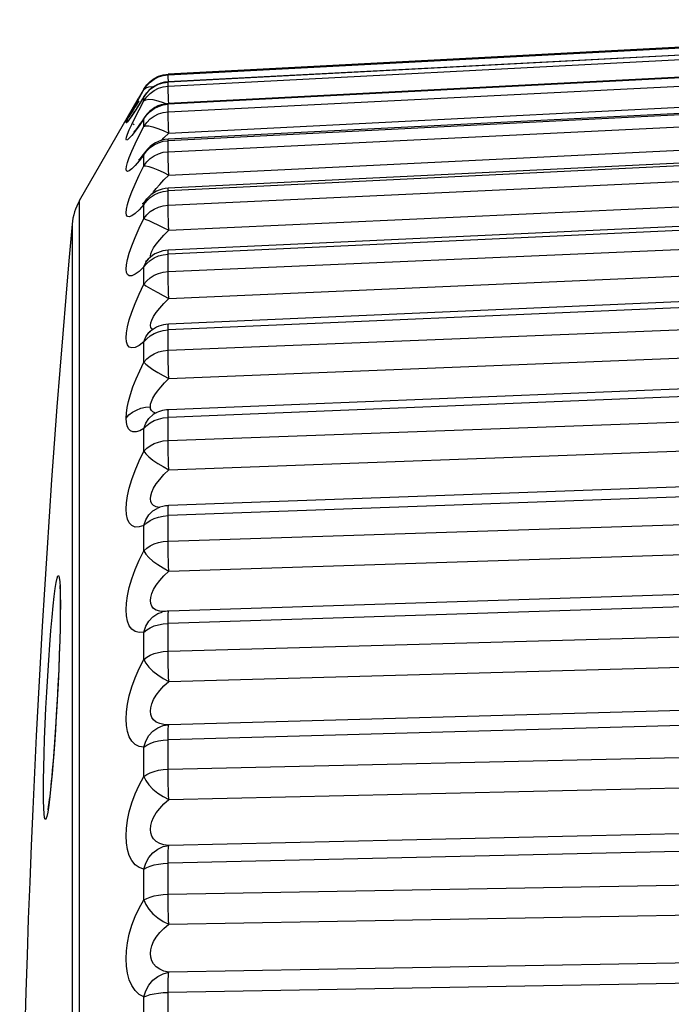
# Model space of a CAD drawing. Header units: millimetres. Extents: x -844 to -217, y -125 to 557.
# Tile 19 of 178: x -844.11 to -840.17, y 226.72 to 232.67. Entities that reach past the tile are written whole.
import ezdxf

# ---------------------------------------------------------------- set-up
doc = ezdxf.new("R2010")
doc.units = ezdxf.units.MM
doc.header["$LTSCALE"] = 23.1
doc.layers.add('R912005577_AM_0', color=7, linetype='CONTINUOUS')

msp = doc.modelspace()

# ---------------------------------------------------------------- linework, layer by layer
at = {"layer": 'R912005577_AM_0', "color": 7}
for p, q in [((-836.9341, 232.6651), (-843.2084, 232.3363)), ((-843.2084, 232.3327), (-836.9341, 232.661)), ((-836.9341, 232.618), (-843.2084, 232.2898)), ((-836.9341, 232.617), (-843.2084, 232.2887)), ((-843.2084, 232.2638), (-836.9341, 232.5879)), ((-836.9341, 232.4784), (-843.2084, 232.1543)), ((-836.934, 232.4825), (-843.2082, 232.1585)), ((-843.2084, 232.1084), (-836.9341, 232.4247)), ((-843.238, 232.3322), (-843.2084, 232.3363)), ((-843.2378, 232.3287), (-843.2084, 232.3327)), ((-843.2084, 232.3327), (-843.2084, 232.3363)), ((-843.2083, 232.3289), (-843.2084, 232.3327)), ((-843.2038, 231.9807), (-836.9296, 232.2969)), ((-843.3548, 232.2465), (-843.3865, 232.1917)), ((-843.3548, 232.243), (-843.3548, 232.2465)), ((-843.2378, 232.2599), (-843.2084, 232.2638)), ((-843.2084, 232.2887), (-843.2084, 232.2898)), ((-843.2084, 232.2638), (-843.2084, 232.2887)), ((-843.2083, 232.2567), (-843.2084, 232.2638)), ((-836.9341, 232.251), (-843.2084, 231.9346)), ((-836.9338, 232.26), (-843.208, 231.9437)), ((-843.7434, 231.5735), (-843.3866, 232.1916)), ((-843.3548, 232.1995), (-843.3835, 232.1537)), ((-843.3666, 232.1813), (-843.3757, 232.1667)), ((-843.3521, 232.2046), (-843.3666, 232.1813)), ((-843.3548, 232.1995), (-843.3524, 232.2041)), ((-843.3548, 232.1749), (-843.3548, 232.1995)), ((-843.3524, 232.2041), (-843.3524, 232.2042)), ((-843.2042, 232.1587), (-843.2052, 232.1791)), ((-843.4196, 232.1197), (-843.4288, 232.1052)), ((-843.428, 232.1121), (-843.408, 232.1485)), ((-843.4092, 232.1364), (-843.4196, 232.1197)), ((-843.3976, 232.1549), (-843.4092, 232.1364)), ((-843.3835, 232.1537), (-843.4077, 232.1158)), ((-843.3852, 232.1752), (-843.3976, 232.1549)), ((-843.3757, 232.1667), (-843.3937, 232.1384)), ((-843.2084, 231.8682), (-836.9341, 232.1732)), ((-843.2084, 232.1084), (-843.2084, 232.1543)), ((-843.4397, 232.0883), (-843.4459, 232.0789)), ((-843.4288, 232.1052), (-843.4397, 232.0883)), ((-843.4372, 232.0734), (-843.4386, 232.0715)), ((-843.4279, 232.0334), (-843.408, 232.0739)), ((-843.3548, 232.0666), (-843.3491, 232.078)), ((-843.3548, 232.0212), (-843.3548, 232.0666)), ((-843.3491, 232.078), (-843.349, 232.0782)), ((-843.4148, 232.0361), (-843.4197, 232.0298)), ((-843.3856, 232.0255), (-843.3934, 232.0148)), ((-843.3836, 231.965), (-843.3548, 232.0212)), ((-843.2038, 231.7274), (-836.9296, 232.0324)), ((-843.411, 231.9924), (-843.4151, 231.9877)), ((-843.406, 231.9984), (-843.411, 231.9924)), ((-843.408, 231.9149), (-843.3836, 231.965)), ((-843.2494, 231.9361), (-843.2338, 231.952)), ((-843.2338, 231.952), (-843.2038, 231.9807)), ((-836.9335, 231.9529), (-843.2077, 231.6479)), ((-843.317, 231.893), (-843.2928, 231.9098)), ((-843.238, 231.9308), (-843.2084, 231.9346)), ((-836.9341, 231.9371), (-843.2084, 231.632)), ((-843.2084, 231.8682), (-843.2084, 231.9346)), ((-843.3548, 231.8494), (-843.3444, 231.87)), ((-843.3548, 231.7837), (-843.3548, 231.8494)), ((-843.3444, 231.87), (-843.3442, 231.8702)), ((-843.2084, 231.5457), (-836.9341, 231.8362)), ((-843.4078, 231.7839), (-843.4277, 231.7641)), ((-843.2339, 231.6979), (-843.2038, 231.7274)), ((-843.2592, 231.6708), (-843.2339, 231.6979)), ((-843.2038, 231.3935), (-836.9296, 231.684)), ((-843.317, 231.592), (-843.2928, 231.6081)), ((-843.3033, 231.6141), (-843.2961, 231.6255)), ((-843.238, 231.6283), (-843.2084, 231.632)), ((-843.2084, 231.5457), (-843.2084, 231.632)), ((-843.7434, 217.1552), (-843.7434, 231.5735)), ((-843.3548, 231.5501), (-843.3835, 231.5182)), ((-843.3639, 231.554), (-843.3655, 231.5525)), ((-843.3548, 231.5501), (-843.3434, 231.575)), ((-843.3548, 231.4649), (-843.3548, 231.5501)), ((-843.3434, 231.575), (-843.3377, 231.5827)), ((-843.3377, 231.5827), (-843.3375, 231.583)), ((-836.9341, 231.5403), (-843.2084, 231.2497)), ((-836.933, 231.5647), (-843.2073, 231.2742)), ((-843.7888, 231.4302), (-843.7888, 229.7771)), ((-843.2084, 231.1446), (-836.9341, 231.4173)), ((-843.2338, 231.3635), (-843.2038, 231.3935)), ((-843.3158, 231.239), (-843.3136, 231.2518)), ((-843.3142, 231.2319), (-843.3158, 231.239)), ((-843.238, 231.2462), (-843.2084, 231.2497)), ((-843.2084, 231.1446), (-843.2084, 231.2497)), ((-843.2038, 230.9825), (-836.9296, 231.2553)), ((-843.3548, 231.1722), (-843.3434, 231.1998)), ((-843.3548, 231.0682), (-843.3548, 231.1722)), ((-843.3434, 231.1998), (-843.3283, 231.2196)), ((-843.3283, 231.2196), (-843.3282, 231.2197)), ((-843.3548, 231.0682), (-843.3434, 231.0593)), ((-836.9341, 231.0648), (-843.2084, 230.792)), ((-836.9325, 231.0996), (-843.2068, 230.8269)), ((-843.2084, 230.6691), (-836.9341, 230.9211)), ((-843.3155, 230.7842), (-843.3154, 230.7843)), ((-843.301, 230.795), (-843.307, 230.7981)), ((-843.238, 230.7888), (-843.2084, 230.792)), ((-843.2084, 230.6691), (-843.2084, 230.792)), ((-843.3548, 230.5981), (-843.3548, 230.7196)), ((-843.2038, 230.4991), (-836.9296, 230.7511)), ((-836.9341, 230.516), (-843.2084, 230.2638)), ((-836.9319, 230.5626), (-843.2062, 230.3106)), ((-843.3157, 230.3289), (-843.3141, 230.3435)), ((-843.2084, 230.1246), (-836.9341, 230.3531)), ((-843.3141, 230.3163), (-843.3157, 230.3289)), ((-843.2984, 230.2808), (-843.2983, 230.2809)), ((-843.2662, 230.2543), (-843.238, 230.2609)), ((-843.238, 230.2609), (-843.2084, 230.2638)), ((-843.2084, 230.1246), (-843.2084, 230.2638)), ((-843.3548, 230.0598), (-843.3548, 230.1974)), ((-843.2038, 229.9484), (-836.9296, 230.177)), ((-836.9313, 229.9597), (-843.2055, 229.7313)), ((-836.9341, 229.8997), (-843.2084, 229.671)), ((-843.3158, 229.7729), (-843.3136, 229.7914)), ((-843.3135, 229.7568), (-843.3158, 229.7729)), ((-843.307, 229.7431), (-843.3135, 229.7568)), ((-843.2084, 229.517), (-836.9341, 229.7195)), ((-843.2063, 229.7297), (-843.2055, 229.7313)), ((-843.238, 229.6684), (-843.2084, 229.671)), ((-843.2084, 229.517), (-843.2084, 229.671)), ((-843.3548, 229.459), (-843.3548, 229.6113)), ((-843.2038, 229.3366), (-836.9296, 229.5392)), ((-836.9305, 229.2975), (-843.2048, 229.095)), ((-836.9341, 229.2228), (-843.2084, 229.0201)), ((-843.8599, 229.1929), (-843.8594, 229.1366)), ((-843.7888, 229.195), (-843.7888, 228.4508)), ((-843.3136, 229.1778), (-843.3071, 229.2002)), ((-843.8601, 229.1244), (-843.8605, 229.0615)), ((-843.8601, 229.1356), (-843.8601, 229.1246)), ((-843.8594, 229.1366), (-843.8599, 229.071)), ((-843.2442, 229.0893), (-843.2435, 229.0895)), ((-843.2052, 229.0947), (-843.2048, 229.095)), ((-843.2084, 228.8529), (-836.9341, 229.0272)), ((-843.2084, 228.8529), (-843.2084, 229.0201)), ((-843.3548, 228.8024), (-843.3548, 228.9677)), ((-843.2038, 228.6703), (-836.9296, 228.8447)), ((-836.9296, 228.5832), (-843.2038, 228.4089)), ((-836.9341, 228.4927), (-843.2084, 228.3182)), ((-843.2092, 228.4087), (-843.209, 228.4087)), ((-843.2039, 228.4089), (-843.209, 228.4087)), ((-843.2052, 228.4066), (-843.2039, 228.4089)), ((-843.2084, 228.1397), (-843.2084, 228.3182)), ((-843.3548, 228.0972), (-843.3548, 228.2737)), ((-843.2084, 228.1397), (-836.9341, 228.2838)), ((-843.9019, 228.2085), (-843.9082, 228.1338)), ((-843.9616, 228.076), (-843.9603, 228.1502)), ((-843.903, 228.1908), (-843.9096, 228.1125)), ((-843.9096, 228.1125), (-843.9167, 228.0378)), ((-843.9082, 228.1338), (-843.9116, 228.0954)), ((-843.2038, 227.9568), (-836.9296, 228.101)), ((-843.9621, 228.009), (-843.9616, 228.076)), ((-843.9167, 228.0378), (-843.9235, 227.9747)), ((-843.9616, 227.9518), (-843.9621, 228.009)), ((-836.9296, 227.8239), (-843.2038, 227.6798)), ((-836.9341, 227.7173), (-843.2084, 227.5729)), ((-843.2084, 227.3851), (-843.2084, 227.5729)), ((-843.3548, 227.351), (-843.3548, 227.5368)), ((-843.2084, 227.3851), (-836.9341, 227.4975)), ((-843.2038, 227.2039), (-836.9296, 227.3165)), ((-836.9296, 227.0268), (-843.2038, 226.9143)), ((-843.7888, 226.994), (-843.7888, 219.9875)), ((-836.9341, 226.9052), (-843.2084, 226.7925)), ((-843.2084, 226.5973), (-843.2084, 226.7925)), ((-843.3548, 226.5722), (-843.3548, 226.7652))]:
    msp.add_line(p, q, dxfattribs=at)
for points in [[(-843.3548, 232.2465), (-843.3378, 232.2711), (-843.317, 232.2924), (-843.2928, 232.3101)], [(-843.3548, 232.243), (-843.3378, 232.2675), (-843.317, 232.2889), (-843.2929, 232.3065)], [(-843.2929, 232.3065), (-843.2662, 232.3199), (-843.2378, 232.3287)], [(-843.2928, 232.3101), (-843.2662, 232.3235), (-843.238, 232.3322)], [(-843.2065, 232.2899), (-843.2079, 232.3195), (-843.2083, 232.3289)], [(-843.408, 232.1485), (-843.3837, 232.192), (-843.3548, 232.243)], [(-843.3548, 232.243), (-843.3434, 232.2533), (-843.3245, 232.26), (-843.3001, 232.2611)], [(-843.3548, 232.1749), (-843.3378, 232.1992), (-843.317, 232.2204), (-843.2929, 232.2379), (-843.2662, 232.2512), (-843.2378, 232.2599)], [(-843.3548, 232.1995), (-843.3378, 232.2239), (-843.317, 232.2451)], [(-843.317, 232.2451), (-843.2928, 232.2627), (-843.2662, 232.276)], [(-843.2662, 232.276), (-843.238, 232.2847), (-843.2084, 232.2887)], [(-843.2052, 232.1791), (-843.2063, 232.2048), (-843.2073, 232.2268), (-843.2079, 232.2442), (-843.2083, 232.2567)], [(-843.3548, 232.1749), (-843.3434, 232.1814), (-843.3245, 232.1846), (-843.3001, 232.1825)], [(-843.3001, 232.1825), (-843.2708, 232.1759), (-843.2377, 232.1656), (-843.2185, 232.157)], [(-843.3937, 232.1384), (-843.4022, 232.1252), (-843.4102, 232.113), (-843.4175, 232.1019)], [(-843.408, 232.0739), (-843.3836, 232.121), (-843.3548, 232.1749)], [(-843.317, 232.1115), (-843.2928, 232.1288), (-843.2662, 232.1418)], [(-843.2662, 232.1418), (-843.238, 232.1504), (-843.2084, 232.1543)], [(-843.2084, 232.1543), (-843.2083, 232.1583), (-843.2082, 232.1585)], [(-843.4537, 232.049), (-843.4601, 232.042), (-843.4623, 232.0417), (-843.4602, 232.0485), (-843.454, 232.0622)], [(-843.454, 232.0622), (-843.4434, 232.0832), (-843.428, 232.1121)], [(-843.4077, 232.1158), (-843.4276, 232.0857), (-843.443, 232.0634), (-843.4537, 232.049)], [(-843.4175, 232.1019), (-843.424, 232.0922), (-843.4296, 232.0841), (-843.4341, 232.0776), (-843.4372, 232.0734)], [(-843.3548, 232.0666), (-843.3835, 232.0249), (-843.4078, 231.9915)], [(-843.3486, 232.0787), (-843.3572, 232.066), (-843.3674, 232.0512), (-843.3769, 232.0376), (-843.3856, 232.0255)], [(-843.3548, 232.0666), (-843.3378, 232.0906), (-843.317, 232.1115)], [(-843.3548, 232.0212), (-843.3378, 232.0451), (-843.317, 232.0658), (-843.2929, 232.083), (-843.2662, 232.096), (-843.2378, 232.1046), (-843.2084, 232.1084)], [(-843.2063, 232.0382), (-843.2073, 232.0624), (-843.2079, 232.0826), (-843.2083, 232.0981), (-843.2084, 232.1084)], [(-843.4539, 231.9741), (-843.4433, 231.9999), (-843.4279, 232.0334)], [(-843.3934, 232.0148), (-843.4003, 232.0058), (-843.406, 231.9984)], [(-843.3548, 232.0212), (-843.3434, 232.0239), (-843.3245, 232.0235), (-843.3001, 232.0182), (-843.2708, 232.0091), (-843.2377, 231.9969), (-843.2038, 231.9807)], [(-843.2038, 231.9807), (-843.2052, 232.0106), (-843.2063, 232.0382)], [(-843.4078, 231.9915), (-843.4277, 231.9665), (-843.4431, 231.9494), (-843.4538, 231.9403), (-843.4601, 231.9386), (-843.4622, 231.9436), (-843.4602, 231.9554), (-843.4539, 231.9741)], [(-843.2084, 231.9346), (-843.2083, 231.9419), (-843.208, 231.9437)], [(-843.4433, 231.8329), (-843.4279, 231.8706), (-843.408, 231.9149)], [(-843.3548, 231.8494), (-843.3378, 231.8727), (-843.317, 231.893)], [(-843.2928, 231.9098), (-843.2662, 231.9225), (-843.238, 231.9308)], [(-843.4277, 231.7641), (-843.4431, 231.7524), (-843.4538, 231.7487), (-843.4601, 231.7523), (-843.4622, 231.7623), (-843.4602, 231.7791), (-843.4539, 231.8025), (-843.4433, 231.8329)], [(-843.3548, 231.8494), (-843.3835, 231.8124), (-843.4078, 231.7839)], [(-843.3438, 231.8708), (-843.3494, 231.8633), (-843.3609, 231.8483), (-843.371, 231.8357), (-843.3795, 231.8256), (-843.3862, 231.8181), (-843.3873, 231.817)], [(-843.3548, 231.7837), (-843.3378, 231.8068), (-843.317, 231.8269), (-843.2929, 231.8435), (-843.2662, 231.8561), (-843.2378, 231.8644), (-843.2084, 231.8682)], [(-843.2038, 231.7274), (-843.2052, 231.7584), (-843.2063, 231.7875), (-843.2073, 231.8137), (-843.2079, 231.8364), (-843.2083, 231.8548), (-843.2084, 231.8682)], [(-843.3835, 231.5182), (-843.4078, 231.495), (-843.4277, 231.4807), (-843.4431, 231.4746), (-843.4538, 231.4762), (-843.4601, 231.485), (-843.4622, 231.4999), (-843.4602, 231.5213), (-843.454, 231.5494), (-843.4433, 231.5839), (-843.4279, 231.6255), (-843.408, 231.673), (-843.3836, 231.7256), (-843.3548, 231.7837)], [(-843.3548, 231.7837), (-843.3434, 231.7825), (-843.3245, 231.7785), (-843.3001, 231.7701), (-843.2708, 231.7585), (-843.2377, 231.7446), (-843.2038, 231.7274)], [(-843.2961, 231.6255), (-843.28, 231.6465), (-843.2592, 231.6708)], [(-843.2084, 231.632), (-843.2083, 231.6425), (-843.2079, 231.6475), (-843.2077, 231.6479)], [(-843.3548, 231.5501), (-843.3378, 231.5725), (-843.317, 231.592)], [(-843.2928, 231.6081), (-843.2662, 231.6203), (-843.238, 231.6283)], [(-843.3372, 231.5833), (-843.3453, 231.5738), (-843.3558, 231.5622), (-843.3639, 231.554)], [(-843.3548, 231.4649), (-843.3378, 231.487), (-843.317, 231.5062), (-843.2929, 231.5221), (-843.2662, 231.5342), (-843.2378, 231.5421), (-843.2084, 231.5457)], [(-843.2038, 231.3935), (-843.2052, 231.4251), (-843.2063, 231.4554), (-843.2073, 231.4835), (-843.2079, 231.5084), (-843.2083, 231.5293), (-843.2084, 231.5457)], [(-843.3548, 231.1722), (-843.3835, 231.1457), (-843.4078, 231.128), (-843.4277, 231.1193), (-843.4431, 231.1188), (-843.4538, 231.1259), (-843.4601, 231.1398), (-843.4622, 231.1595), (-843.4602, 231.1854), (-843.4539, 231.2176), (-843.4433, 231.256), (-843.4279, 231.3009), (-843.408, 231.3511), (-843.3836, 231.4056), (-843.3548, 231.4649)], [(-843.3548, 231.4649), (-843.3434, 231.4598), (-843.3245, 231.4522), (-843.3001, 231.4408), (-843.2708, 231.4268), (-843.2377, 231.4114), (-843.2038, 231.3935)], [(-843.28, 231.3099), (-843.2592, 231.3354), (-843.2338, 231.3635)], [(-843.3136, 231.2518), (-843.3071, 231.2679), (-843.2961, 231.2872), (-843.28, 231.3099)], [(-843.3548, 231.1722), (-843.3378, 231.1933), (-843.317, 231.2118), (-843.2928, 231.2271)], [(-843.2928, 231.2271), (-843.2662, 231.2386), (-843.238, 231.2462)], [(-843.2084, 231.2497), (-843.2083, 231.2633), (-843.2079, 231.2715), (-843.2073, 231.2742)], [(-843.3281, 231.2198), (-843.3356, 231.2123), (-843.3428, 231.2058), (-843.346, 231.2033), (-843.3461, 231.2032)], [(-843.3548, 231.0682), (-843.3378, 231.0891), (-843.317, 231.1073), (-843.2929, 231.1223), (-843.2662, 231.1337), (-843.2378, 231.1412), (-843.2084, 231.1446)], [(-843.2038, 230.9825), (-843.2052, 231.0145), (-843.2063, 231.0457), (-843.2073, 231.0752), (-843.2079, 231.102), (-843.2083, 231.1254), (-843.2084, 231.1446)], [(-843.3548, 230.7196), (-843.3835, 230.6988), (-843.4078, 230.6868), (-843.4277, 230.6839), (-843.4431, 230.689), (-843.4538, 230.7014), (-843.4601, 230.7203), (-843.4622, 230.7445), (-843.4602, 230.7747), (-843.4539, 230.8107), (-843.4433, 230.8525), (-843.4279, 230.9003), (-843.408, 230.9527), (-843.3836, 231.0085), (-843.3548, 231.0682)], [(-843.3434, 231.0593), (-843.3001, 231.034), (-843.2708, 231.0179), (-843.2377, 231.001), (-843.2038, 230.9825)], [(-843.2592, 230.9237), (-843.2338, 230.9524), (-843.2038, 230.9825)], [(-843.3071, 230.8521), (-843.2961, 230.8731), (-843.28, 230.8971), (-843.2592, 230.9237)], [(-843.3158, 230.8192), (-843.3136, 230.8341), (-843.3071, 230.8521)], [(-843.307, 230.7981), (-843.3135, 230.8072), (-843.3158, 230.8192)], [(-843.2084, 230.792), (-843.2083, 230.8085), (-843.2079, 230.82), (-843.2073, 230.826), (-843.2068, 230.8269)], [(-843.3548, 230.7196), (-843.3434, 230.7496), (-843.3245, 230.7757), (-843.3155, 230.7842)], [(-843.3548, 230.7196), (-843.3378, 230.7393), (-843.317, 230.7566), (-843.2928, 230.7709)], [(-843.3156, 230.7841), (-843.3209, 230.7799), (-843.3221, 230.779)], [(-843.2928, 230.7709), (-843.2662, 230.7816), (-843.238, 230.7888)], [(-843.3548, 230.5981), (-843.3378, 230.6175), (-843.317, 230.6345), (-843.2929, 230.6484), (-843.2662, 230.659), (-843.2378, 230.666), (-843.2084, 230.6691)], [(-843.2038, 230.4991), (-843.2052, 230.531), (-843.2063, 230.5627), (-843.2073, 230.5933), (-843.2079, 230.6219), (-843.2083, 230.6474), (-843.2084, 230.6691)], [(-843.4621, 230.2601), (-843.4607, 230.2896), (-843.4558, 230.3231), (-843.4477, 230.361), (-843.4362, 230.4026), (-843.421, 230.4479), (-843.4023, 230.496), (-843.3803, 230.546), (-843.3548, 230.5981)], [(-843.3548, 230.5981), (-843.3434, 230.5855), (-843.3245, 230.5712), (-843.3001, 230.5542), (-843.2708, 230.536), (-843.2377, 230.5178), (-843.2038, 230.4991)], [(-843.3141, 230.3435), (-843.3091, 230.3604), (-843.3005, 230.3793), (-843.2884, 230.4003), (-843.2726, 230.4231), (-843.2531, 230.4474), (-843.2302, 230.4729), (-843.2038, 230.4991)], [(-843.4621, 230.2601), (-843.4451, 230.2789), (-843.4243, 230.2952), (-843.4003, 230.3087), (-843.3737, 230.319), (-843.3452, 230.3258), (-843.3157, 230.3289)], [(-843.3548, 230.1974), (-843.3434, 230.2295), (-843.3245, 230.2578), (-843.2984, 230.2808)], [(-843.2803, 230.2904), (-843.2885, 230.2918), (-843.3006, 230.2975), (-843.3091, 230.3057), (-843.3141, 230.3163)], [(-843.2084, 230.2638), (-843.2083, 230.2831), (-843.2079, 230.2976), (-843.2073, 230.3069), (-843.2063, 230.3106), (-843.2062, 230.3106)], [(-843.3548, 230.1974), (-843.3803, 230.1838), (-843.4023, 230.177), (-843.421, 230.1772), (-843.4362, 230.1837), (-843.4477, 230.1959), (-843.4558, 230.2131), (-843.4606, 230.2343), (-843.4621, 230.2601)], [(-843.3548, 230.1974), (-843.3378, 230.2154), (-843.317, 230.2314), (-843.2928, 230.2445), (-843.2662, 230.2543)], [(-843.3548, 230.0598), (-843.3378, 230.0775), (-843.317, 230.0929), (-843.2929, 230.1057), (-843.2662, 230.1154), (-843.2378, 230.1217), (-843.2084, 230.1246)], [(-843.2038, 229.9484), (-843.2052, 229.9799), (-843.2063, 230.0119), (-843.2073, 230.0433), (-843.2079, 230.0732), (-843.2083, 230.1006), (-843.2084, 230.1246)], [(-843.3548, 229.6113), (-843.3835, 229.6026), (-843.4078, 229.6023), (-843.4277, 229.6109), (-843.4431, 229.627), (-843.4538, 229.6495), (-843.4601, 229.6777), (-843.4622, 229.7103), (-843.4602, 229.7477), (-843.4539, 229.7903), (-843.4433, 229.8375), (-843.4279, 229.8894), (-843.408, 229.9444), (-843.3836, 230.001), (-843.3548, 230.0598)], [(-843.3548, 230.0598), (-843.3434, 230.0436), (-843.3245, 230.026), (-843.3001, 230.0065), (-843.2708, 229.9865), (-843.2377, 229.9673), (-843.2038, 229.9484)], [(-843.2961, 229.8362), (-843.28, 229.8622), (-843.2592, 229.89), (-843.2338, 229.919), (-843.2038, 229.9484)], [(-843.3136, 229.7914), (-843.3071, 229.8125), (-843.2961, 229.8362)], [(-843.7888, 229.7771), (-843.7887, 229.506), (-843.7888, 229.195)], [(-843.2577, 229.7209), (-843.2591, 229.7209), (-843.2798, 229.7246), (-843.2958, 229.7322), (-843.307, 229.7431)], [(-843.3548, 229.6113), (-843.3434, 229.6452), (-843.3245, 229.6753), (-843.3001, 229.6993), (-843.275, 229.7145)], [(-843.2084, 229.671), (-843.2083, 229.6929), (-843.2079, 229.7103), (-843.2073, 229.7227), (-843.2063, 229.7297)], [(-843.3548, 229.6113), (-843.3378, 229.6275), (-843.317, 229.6418), (-843.2928, 229.6536), (-843.2662, 229.6625), (-843.238, 229.6684)], [(-843.3548, 229.459), (-843.3378, 229.4748), (-843.317, 229.4887), (-843.2929, 229.5001), (-843.2662, 229.5087), (-843.2378, 229.5144), (-843.2084, 229.517)], [(-843.2038, 229.3366), (-843.2052, 229.3673), (-843.2063, 229.3991), (-843.2073, 229.431), (-843.2079, 229.4619), (-843.2083, 229.4909), (-843.2084, 229.517)], [(-843.3548, 228.9677), (-843.3835, 228.9652), (-843.4078, 228.9708), (-843.4277, 228.9851), (-843.4431, 229.0064), (-843.4538, 229.0337), (-843.4601, 229.066), (-843.4622, 229.1023), (-843.4602, 229.1428), (-843.4539, 229.1879), (-843.4433, 229.2371), (-843.4279, 229.2901), (-843.408, 229.3456), (-843.3836, 229.4017), (-843.3548, 229.459)], [(-843.3548, 229.459), (-843.3434, 229.4394), (-843.3245, 229.4188), (-843.3001, 229.397), (-843.2708, 229.3754), (-843.2377, 229.3554), (-843.2038, 229.3366)], [(-843.3071, 229.2002), (-843.2961, 229.2248), (-843.28, 229.2513), (-843.2592, 229.2793), (-843.2338, 229.3079), (-843.2038, 229.3366)], [(-843.8966, 229.1834), (-843.8904, 229.2313), (-843.8844, 229.2683), (-843.879, 229.2935), (-843.8741, 229.3068), (-843.8697, 229.3078), (-843.8661, 229.2966), (-843.8632, 229.2733), (-843.8611, 229.2384), (-843.8599, 229.1929)], [(-843.8636, 229.2488), (-843.8637, 229.2496), (-843.8634, 229.2471), (-843.8629, 229.2412)], [(-843.8629, 229.2412), (-843.8623, 229.2324), (-843.8617, 229.2209), (-843.8612, 229.2072), (-843.8607, 229.1914), (-843.8604, 229.174), (-843.8602, 229.1553), (-843.8601, 229.1356)], [(-843.9096, 229.0589), (-843.903, 229.126), (-843.8966, 229.1834)], [(-843.307, 229.1241), (-843.3135, 229.1399), (-843.3158, 229.1578), (-843.3136, 229.1778)], [(-843.3548, 228.9677), (-843.3434, 229.003), (-843.3245, 229.0347), (-843.3001, 229.0605), (-843.2708, 229.0795), (-843.2442, 229.0893)], [(-843.2798, 229.1006), (-843.2958, 229.1108), (-843.307, 229.1241)], [(-843.2338, 229.0916), (-843.2591, 229.0941), (-843.2798, 229.1006)], [(-843.2084, 229.0201), (-843.2083, 229.0443), (-843.2079, 229.0644), (-843.2073, 229.0798), (-843.2063, 229.09), (-843.2052, 229.0947)], [(-843.9603, 228.1502), (-843.9582, 228.2328), (-843.9552, 228.3212), (-843.9515, 228.4138), (-843.947, 228.5093), (-843.9419, 228.6063), (-843.9363, 228.7034), (-843.9301, 228.7991), (-843.9235, 228.8915), (-843.9167, 228.9779), (-843.9096, 229.0589)], [(-843.8599, 229.071), (-843.8611, 228.998), (-843.8632, 228.917), (-843.8661, 228.8304), (-843.8697, 228.7394), (-843.874, 228.6457), (-843.879, 228.5508), (-843.8844, 228.4562), (-843.8903, 228.3634), (-843.8966, 228.2741), (-843.903, 228.1908)], [(-843.8605, 229.0615), (-843.8616, 228.9933), (-843.8636, 228.9172), (-843.8663, 228.8343), (-843.8697, 228.7463), (-843.8739, 228.6548), (-843.8787, 228.5615), (-843.884, 228.4685), (-843.8897, 228.3774), (-843.8957, 228.2902), (-843.9019, 228.2085)], [(-843.3548, 228.9677), (-843.3378, 228.9819), (-843.317, 228.9945), (-843.2928, 229.0049), (-843.2662, 229.0126), (-843.238, 229.0178), (-843.2084, 229.0201)], [(-843.3548, 228.8024), (-843.3378, 228.8162), (-843.317, 228.8282), (-843.2929, 228.8382), (-843.2662, 228.8457), (-843.2378, 228.8507), (-843.2084, 228.8529)], [(-843.2038, 228.6703), (-843.2052, 228.6999), (-843.2063, 228.7312), (-843.2073, 228.7632), (-843.2079, 228.7948), (-843.2083, 228.825), (-843.2084, 228.8529)], [(-843.3548, 228.2737), (-843.3836, 228.2774), (-843.4079, 228.2889), (-843.4278, 228.3088), (-843.4432, 228.3353), (-843.4539, 228.367), (-843.4601, 228.4033), (-843.4622, 228.4427), (-843.4601, 228.4859), (-843.4538, 228.5333), (-843.4431, 228.5839), (-843.4277, 228.6375), (-843.4079, 228.6925), (-843.3836, 228.7473), (-843.3548, 228.8024)], [(-843.3548, 228.8024), (-843.3434, 228.7796), (-843.3245, 228.7563), (-843.3001, 228.7323), (-843.2708, 228.7094), (-843.2377, 228.6888), (-843.2038, 228.6703)], [(-843.2069, 228.4088), (-843.2338, 228.4099), (-843.2592, 228.4154), (-843.2799, 228.4248), (-843.296, 228.4376), (-843.3071, 228.4531), (-843.3136, 228.4709), (-843.3158, 228.4903), (-843.3136, 228.5117), (-843.307, 228.5352), (-843.2959, 228.5604), (-843.2798, 228.5872), (-843.2591, 228.6149), (-843.2338, 228.6428), (-843.2038, 228.6703)], [(-843.7888, 228.4508), (-843.7889, 228.0016), (-843.7888, 227.512), (-843.7888, 226.994)], [(-843.3548, 228.2737), (-843.3434, 228.3099), (-843.3245, 228.3429), (-843.3001, 228.3702), (-843.2708, 228.3909), (-843.2377, 228.4041), (-843.2092, 228.4087)], [(-843.2084, 228.3182), (-843.2083, 228.3444), (-843.2079, 228.367), (-843.2073, 228.3853), (-843.2063, 228.3986), (-843.2052, 228.4066)], [(-843.3548, 228.2737), (-843.3378, 228.2857), (-843.317, 228.2964), (-843.2928, 228.3052), (-843.2662, 228.3118), (-843.238, 228.3163), (-843.2084, 228.3182)], [(-843.3548, 228.0972), (-843.3378, 228.1088), (-843.317, 228.1189), (-843.2929, 228.1273), (-843.2662, 228.1336), (-843.2378, 228.1378), (-843.2084, 228.1397)], [(-843.2038, 227.9568), (-843.2052, 227.985), (-843.2063, 228.0155), (-843.2073, 228.0472), (-843.2079, 228.0791), (-843.2083, 228.1103), (-843.2084, 228.1397)], [(-843.9116, 228.0954), (-843.9142, 228.0679), (-843.9168, 228.0419), (-843.9193, 228.0177)], [(-843.3548, 227.5368), (-843.3835, 227.5467), (-843.4078, 227.5639), (-843.4277, 227.589), (-843.4431, 227.6201), (-843.4538, 227.6558), (-843.4601, 227.6955), (-843.4622, 227.7377), (-843.4602, 227.7831), (-843.4539, 227.8319), (-843.4433, 227.8832), (-843.4279, 227.937), (-843.408, 227.9915), (-843.3836, 228.0446), (-843.3548, 228.0972)], [(-843.3548, 228.0972), (-843.3434, 228.0715), (-843.3245, 228.0456), (-843.3001, 228.0198), (-843.2708, 227.9957), (-843.2377, 227.9748), (-843.2038, 227.9568)], [(-843.9193, 228.0177), (-843.9218, 227.9953), (-843.9242, 227.9749), (-843.9265, 227.9565), (-843.9287, 227.9403), (-843.9307, 227.9263), (-843.9325, 227.9148), (-843.934, 227.9056)], [(-843.9235, 227.9747), (-843.9301, 227.9224), (-843.9363, 227.8819), (-843.9419, 227.8544), (-843.947, 227.8395), (-843.9515, 227.8374), (-843.9552, 227.8478), (-843.9582, 227.871), (-843.9603, 227.9059), (-843.9616, 227.9518)], [(-843.934, 227.9056), (-843.9352, 227.8992), (-843.9359, 227.8958)], [(-843.2038, 227.6798), (-843.2338, 227.6839), (-843.2591, 227.6923), (-843.2798, 227.7044), (-843.2958, 227.7195), (-843.307, 227.737), (-843.3135, 227.7565), (-843.3158, 227.7773), (-843.3136, 227.7997), (-843.3071, 227.8239), (-843.2961, 227.8495), (-843.28, 227.8763), (-843.2592, 227.9036), (-843.2338, 227.9307), (-843.2038, 227.9568)], [(-843.3548, 227.5368), (-843.3434, 227.5737), (-843.3245, 227.6075), (-843.3001, 227.6361), (-843.2708, 227.6583), (-843.2377, 227.6731), (-843.2038, 227.6798)], [(-843.2084, 227.5729), (-843.2083, 227.6009), (-843.2079, 227.6258), (-843.2073, 227.6467), (-843.2063, 227.6629), (-843.2052, 227.6741), (-843.2038, 227.6798)], [(-843.3548, 227.5368), (-843.3378, 227.5465), (-843.317, 227.5553), (-843.2928, 227.5624), (-843.2662, 227.5678), (-843.238, 227.5714), (-843.2084, 227.5729)], [(-843.3548, 227.351), (-843.3378, 227.3603), (-843.317, 227.3684), (-843.2929, 227.3751), (-843.2662, 227.3802), (-843.2378, 227.3835), (-843.2084, 227.3851)], [(-843.2038, 227.2039), (-843.2052, 227.2305), (-843.2063, 227.2598), (-843.2073, 227.2909), (-843.2079, 227.3228), (-843.2083, 227.3545), (-843.2084, 227.3851)], [(-843.3548, 226.7652), (-843.3835, 226.7812), (-843.4078, 226.8039), (-843.4277, 226.834), (-843.4431, 226.8695), (-843.4538, 226.9089), (-843.4601, 226.9516), (-843.4622, 226.9962), (-843.4602, 227.0432), (-843.4539, 227.093), (-843.4433, 227.1446), (-843.4279, 227.1979), (-843.408, 227.2509), (-843.3836, 227.3017), (-843.3548, 227.351)], [(-843.3548, 227.351), (-843.3434, 227.3227), (-843.3245, 227.2946), (-843.3001, 227.2673), (-843.2708, 227.2423), (-843.2377, 227.2213), (-843.2038, 227.2039)], [(-843.2038, 226.9143), (-843.2338, 226.9216), (-843.2591, 226.9328), (-843.2798, 226.9474), (-843.2958, 226.9648), (-843.307, 226.9841), (-843.3135, 227.0051), (-843.3158, 227.0271), (-843.3136, 227.0503), (-843.3071, 227.075), (-843.2961, 227.1007), (-843.28, 227.1272), (-843.2592, 227.1537), (-843.2338, 227.1795), (-843.2038, 227.2039)], [(-843.3548, 226.7652), (-843.3434, 226.8023), (-843.3245, 226.8365), (-843.3001, 226.8661), (-843.2708, 226.8895), (-843.2377, 226.9058), (-843.2038, 226.9143)], [(-843.2084, 226.7925), (-843.2083, 226.822), (-843.2079, 226.8488), (-843.2073, 226.8721), (-843.2063, 226.8912), (-843.2052, 226.9054), (-843.2038, 226.9143)], [(-843.3548, 226.7652), (-843.3378, 226.7725), (-843.317, 226.7792), (-843.2928, 226.7846), (-843.2662, 226.7886), (-843.238, 226.7914), (-843.2084, 226.7925)]]:
    msp.add_lwpolyline(points, dxfattribs=at)
for centre, radius, start, end in [((-843.199, 232.11), 0.18, 92.99489, 148.49451), ((-843.199, 231.9787), 0.18, 92.95652, 146.51669), ((-843.199, 231.7639), 0.18, 92.88581, 143.88752), ((-843.199, 231.4681), 0.18, 92.78351, 140.43707), ((-843.4411, 231.3989), 0.3491, 150.00075, 174.86736), ((-765.1237, 224.3643), 78.9818, 174.867361, 185.132639), ((-843.199, 231.0944), 0.18, 92.65075, 135.95407), ((-843.199, 230.647), 0.18, 92.48895, 130.31545), ((-843.199, 230.1308), 0.18, 92.29987, 123.53015), ((-843.199, 229.5514), 0.18, 92.08556, 114.98633), ((-843.199, 228.9151), 0.18, 91.84836, 104.32902)]:
    msp.add_arc(centre, radius, start, end, dxfattribs=at)

doc.saveas('drawing.dxf')
